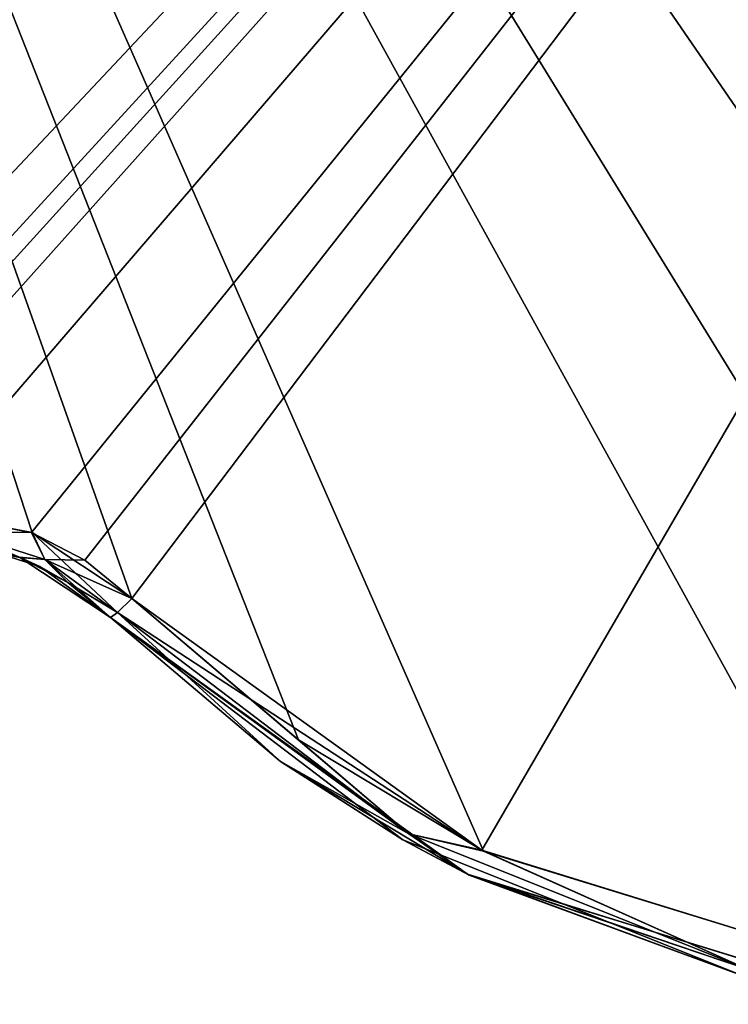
# Model space of a CAD drawing. Header units: millimetres. Extents: x -125 to 125, y -46 to 12.
# Tile 158 of 256: x 9.06 to 11.66, y -45.85 to -42.25. Entities that reach past the tile are written whole.
import ezdxf

# ---------------------------------------------------------------- set-up
doc = ezdxf.new("R2010")
doc.units = ezdxf.units.MM
doc.header["$LTSCALE"] = 26.699852
for name, color, linetype in [('133', 7, 'CONTINUOUS'), ('166', 7, 'CONTINUOUS'), ('182', 7, 'CONTINUOUS'), ('183', 7, 'CONTINUOUS'), ('199', 7, 'CONTINUOUS'), ('200', 7, 'CONTINUOUS'), ('253', 7, 'CONTINUOUS'), ('254', 7, 'CONTINUOUS')]:
    doc.layers.add(name, color=color, linetype=linetype)

msp = doc.modelspace()

# ---------------------------------------------------------------- linework, layer by layer
at = {"layer": '133', "linetype": 'CONTINUOUS'}
for points in [[(10.4668, -45.2497, -51.8744), (9.3958, -44.4354, -43.6753), (9.3958, -44.4354, -51.8744), (10.4668, -45.2497, -51.8744)], [(10.4668, -45.2497, -63.8319), (9.3958, -44.4354, -63.8319), (10.4668, -45.2497, -75.7894), (10.4668, -45.2497, -63.8319)], [(10.4668, -45.2497, -99.7045), (9.3958, -44.4354, -91.5054), (9.3958, -44.4354, -99.7045), (10.4668, -45.2497, -99.7045)], [(9.3958, -44.4354, -87.747), (9.3958, -44.4354, -91.5054), (10.4668, -45.2497, -99.7045), (9.3958, -44.4354, -87.747)], [(10.4668, -45.2497, -39.9169), (9.3958, -44.4354, -39.9169), (10.4668, -45.2497, -51.8744), (10.4668, -45.2497, -39.9169)], [(10.4668, -45.2497, -87.747), (9.3958, -44.4354, -87.747), (10.4668, -45.2497, -99.7045), (10.4668, -45.2497, -87.747)], [(9.3958, -44.4354, -39.9169), (9.3958, -44.4354, -43.6753), (10.4668, -45.2497, -51.8744), (9.3958, -44.4354, -39.9169)], [(9.3958, -44.4354, -63.8319), (9.3958, -44.4354, -67.5903), (10.4668, -45.2497, -75.7894), (9.3958, -44.4354, -63.8319)], [(9.3958, -44.4354, -51.8744), (9.3958, -44.4354, -55.6328), (10.4668, -45.2497, -63.8319), (9.3958, -44.4354, -51.8744)], [(9.3958, -44.4354, -75.7894), (9.3958, -44.4354, -79.5479), (10.4668, -45.2497, -87.747), (9.3958, -44.4354, -75.7894)], [(10.4668, -45.2497, -51.8744), (9.3958, -44.4354, -51.8744), (10.4668, -45.2497, -63.8319), (10.4668, -45.2497, -51.8744)], [(10.4668, -45.2497, -75.7894), (9.3958, -44.4354, -75.7894), (10.4668, -45.2497, -87.747), (10.4668, -45.2497, -75.7894)], [(10.4668, -45.2497, -75.7894), (9.3958, -44.4354, -67.5903), (9.3958, -44.4354, -75.7894), (10.4668, -45.2497, -75.7894)], [(10.4668, -45.2497, -87.747), (9.3958, -44.4354, -79.5479), (9.3958, -44.4354, -87.747), (10.4668, -45.2497, -87.747)], [(10.4668, -45.2497, -63.8319), (9.3958, -44.4354, -55.6328), (9.3958, -44.4354, -63.8319), (10.4668, -45.2497, -63.8319)], [(10.4668, -45.2497, 91.6158), (9.3958, -44.4354, 91.6158), (10.4668, -45.2497, 79.6583), (10.4668, -45.2497, 91.6158)], [(9.3958, -44.4354, 91.6158), (9.3958, -44.4354, 87.8574), (10.4668, -45.2497, 79.6583), (9.3958, -44.4354, 91.6158)], [(10.4668, -45.2497, 79.6583), (9.3958, -44.4354, 87.8574), (9.3958, -44.4354, 79.6583), (10.4668, -45.2497, 79.6583)], [(10.4668, -45.2497, 103.5733), (9.3958, -44.4354, 103.5733), (10.4668, -45.2497, 91.6158), (10.4668, -45.2497, 103.5733)], [(9.3958, -44.4354, 103.5733), (9.3958, -44.4354, 99.8149), (10.4668, -45.2497, 91.6158), (9.3958, -44.4354, 103.5733)], [(10.4668, -45.2497, 91.6158), (9.3958, -44.4354, 99.8149), (9.3958, -44.4354, 91.6158), (10.4668, -45.2497, 91.6158)], [(10.4668, -45.2497, 67.7008), (9.3958, -44.4354, 67.7008), (10.4668, -45.2497, 55.7432), (10.4668, -45.2497, 67.7008)], [(9.3958, -44.4354, 67.7008), (9.3958, -44.4354, 63.9423), (10.4668, -45.2497, 55.7432), (9.3958, -44.4354, 67.7008)], [(10.4668, -45.2497, 55.7432), (9.3958, -44.4354, 63.9423), (9.3958, -44.4354, 55.7432), (10.4668, -45.2497, 55.7432)], [(10.4668, -45.2497, 79.6583), (9.3958, -44.4354, 79.6583), (10.4668, -45.2497, 67.7008), (10.4668, -45.2497, 79.6583)], [(9.3958, -44.4354, 79.6583), (9.3958, -44.4354, 75.8999), (10.4668, -45.2497, 67.7008), (9.3958, -44.4354, 79.6583)], [(10.4668, -45.2497, 67.7008), (9.3958, -44.4354, 75.8999), (9.3958, -44.4354, 67.7008), (10.4668, -45.2497, 67.7008)], [(10.0182, -44.9632, 123.5503), (9.3958, -44.4354, 123.6076), (10.4668, -45.2497, 115.5308), (10.0182, -44.9632, 123.5503)], [(10.4668, -45.2497, 115.5308), (9.3958, -44.4354, 123.6076), (9.3958, -44.4354, 115.5308), (10.4668, -45.2497, 115.5308)], [(10.4668, -45.2497, -111.662), (9.3958, -44.4354, -99.7045), (9.3958, -44.4354, -103.4629), (10.4668, -45.2497, -111.662)], [(10.4668, -45.2497, -111.662), (10.4668, -45.2497, -99.7045), (9.3958, -44.4354, -99.7045), (10.4668, -45.2497, -111.662)], [(10.4668, -45.2497, 115.5308), (9.3958, -44.4354, 115.5308), (10.4668, -45.2497, 103.5733), (10.4668, -45.2497, 115.5308)], [(9.3958, -44.4354, 115.5308), (9.3958, -44.4354, 111.7724), (10.4668, -45.2497, 103.5733), (9.3958, -44.4354, 115.5308)], [(10.4668, -45.2497, 103.5733), (9.3958, -44.4354, 111.7724), (9.3958, -44.4354, 103.5733), (10.4668, -45.2497, 103.5733)], [(9.3958, -44.4354, -111.662), (10.4668, -45.2497, -111.662), (9.3958, -44.4354, -103.4629), (9.3958, -44.4354, -111.662)], [(10.4668, -45.2497, -111.662), (9.3958, -44.4354, -111.662), (10.7033, -45.3754, -123.4866), (10.4668, -45.2497, -111.662)], [(9.3958, -44.4354, -111.662), (9.3958, -44.4354, -115.4204), (10.7033, -45.3754, -123.4866), (9.3958, -44.4354, -111.662)], [(9.3958, -44.4354, -115.4204), (9.3958, -44.4354, -123.6076), (10.7033, -45.3754, -123.4866), (9.3958, -44.4354, -115.4204)], [(9.3958, -44.4354, 7.9132), (9.3958, -44.4354, 4.1548), (10.4668, -45.2497, -4.0443), (9.3958, -44.4354, 7.9132)], [(10.4668, -45.2497, -4.0443), (9.3958, -44.4354, 4.1548), (9.3958, -44.4354, -4.0443), (10.4668, -45.2497, -4.0443)], [(10.4668, -45.2497, -4.0443), (9.3958, -44.4354, -4.0443), (10.4668, -45.2497, -16.0019), (10.4668, -45.2497, -4.0443)], [(9.3958, -44.4354, -4.0443), (9.3958, -44.4354, -7.8028), (10.4668, -45.2497, -16.0019), (9.3958, -44.4354, -4.0443)], [(10.4668, -45.2497, -16.0019), (9.3958, -44.4354, -7.8028), (9.3958, -44.4354, -16.0019), (10.4668, -45.2497, -16.0019)], [(10.4668, -45.2497, 19.8707), (9.3958, -44.4354, 19.8707), (10.4668, -45.2497, 7.9132), (10.4668, -45.2497, 19.8707)], [(9.3958, -44.4354, 19.8707), (9.3958, -44.4354, 16.1123), (10.4668, -45.2497, 7.9132), (9.3958, -44.4354, 19.8707)], [(10.4668, -45.2497, 7.9132), (9.3958, -44.4354, 16.1123), (9.3958, -44.4354, 7.9132), (10.4668, -45.2497, 7.9132)], [(10.4668, -45.2497, 7.9132), (9.3958, -44.4354, 7.9132), (10.4668, -45.2497, -4.0443), (10.4668, -45.2497, 7.9132)], [(10.4668, -45.2497, -27.9594), (9.3958, -44.4354, -27.9594), (10.4668, -45.2497, -39.9169), (10.4668, -45.2497, -27.9594)], [(9.3958, -44.4354, -27.9594), (9.3958, -44.4354, -31.7178), (10.4668, -45.2497, -39.9169), (9.3958, -44.4354, -27.9594)], [(10.4668, -45.2497, -39.9169), (9.3958, -44.4354, -31.7178), (9.3958, -44.4354, -39.9169), (10.4668, -45.2497, -39.9169)], [(10.4668, -45.2497, -16.0019), (9.3958, -44.4354, -16.0019), (10.4668, -45.2497, -27.9594), (10.4668, -45.2497, -16.0019)], [(9.3958, -44.4354, -16.0019), (9.3958, -44.4354, -19.7603), (10.4668, -45.2497, -27.9594), (9.3958, -44.4354, -16.0019)], [(10.4668, -45.2497, -27.9594), (9.3958, -44.4354, -19.7603), (9.3958, -44.4354, -27.9594), (10.4668, -45.2497, -27.9594)], [(10.4668, -45.2497, 43.7857), (9.3958, -44.4354, 43.7857), (10.4668, -45.2497, 31.8282), (10.4668, -45.2497, 43.7857)], [(9.3958, -44.4354, 43.7857), (9.3958, -44.4354, 40.0273), (10.4668, -45.2497, 31.8282), (9.3958, -44.4354, 43.7857)], [(10.4668, -45.2497, 31.8282), (9.3958, -44.4354, 40.0273), (9.3958, -44.4354, 31.8282), (10.4668, -45.2497, 31.8282)], [(10.4668, -45.2497, 55.7432), (9.3958, -44.4354, 55.7432), (10.4668, -45.2497, 43.7857), (10.4668, -45.2497, 55.7432)], [(9.3958, -44.4354, 55.7432), (9.3958, -44.4354, 51.9848), (10.4668, -45.2497, 43.7857), (9.3958, -44.4354, 55.7432)], [(10.4668, -45.2497, 43.7857), (9.3958, -44.4354, 51.9848), (9.3958, -44.4354, 43.7857), (10.4668, -45.2497, 43.7857)], [(9.3958, -44.4354, 31.8282), (9.3958, -44.4354, 28.0698), (10.4668, -45.2497, 19.8707), (9.3958, -44.4354, 31.8282)], [(10.4668, -45.2497, 19.8707), (9.3958, -44.4354, 28.0698), (9.3958, -44.4354, 19.8707), (10.4668, -45.2497, 19.8707)], [(10.4668, -45.2497, 31.8282), (9.3958, -44.4354, 31.8282), (10.4668, -45.2497, 19.8707), (10.4668, -45.2497, 31.8282)], [(10.7097, -45.3786, 123.486), (10.0182, -44.9632, 123.5503), (10.4668, -45.2497, 115.5308), (10.7097, -45.3786, 123.486)], [(11.7162, -45.749, -63.8319), (10.4668, -45.2497, -63.8319), (11.7162, -45.749, -75.7894), (11.7162, -45.749, -63.8319)], [(11.7162, -45.749, -75.7894), (10.4668, -45.2497, -63.8319), (10.4668, -45.2497, -75.7894), (11.7162, -45.749, -75.7894)], [(11.7162, -45.749, -99.7045), (10.4668, -45.2497, -87.747), (10.4668, -45.2497, -99.7045), (11.7162, -45.749, -99.7045)], [(11.7162, -45.749, -51.8744), (10.4668, -45.2497, -39.9169), (10.4668, -45.2497, -51.8744), (11.7162, -45.749, -51.8744)], [(11.7162, -45.749, -87.747), (10.4668, -45.2497, -87.747), (11.7162, -45.749, -99.7045), (11.7162, -45.749, -87.747)], [(11.7162, -45.749, -63.8319), (10.4668, -45.2497, -51.8744), (10.4668, -45.2497, -63.8319), (11.7162, -45.749, -63.8319)], [(11.7162, -45.749, -87.747), (10.4668, -45.2497, -75.7894), (10.4668, -45.2497, -87.747), (11.7162, -45.749, -87.747)], [(11.7162, -45.749, -75.7894), (10.4668, -45.2497, -75.7894), (11.7162, -45.749, -87.747), (11.7162, -45.749, -75.7894)], [(11.7162, -45.749, -51.8744), (10.4668, -45.2497, -51.8744), (11.7162, -45.749, -63.8319), (11.7162, -45.749, -51.8744)], [(11.7162, -45.749, 91.6158), (10.4668, -45.2497, 91.6158), (11.7162, -45.749, 79.6583), (11.7162, -45.749, 91.6158)], [(11.7162, -45.749, 79.6583), (10.4668, -45.2497, 91.6158), (10.4668, -45.2497, 79.6583), (11.7162, -45.749, 79.6583)], [(11.7162, -45.749, 103.5733), (10.4668, -45.2497, 103.5733), (11.7162, -45.749, 91.6158), (11.7162, -45.749, 103.5733)], [(11.7162, -45.749, 91.6158), (10.4668, -45.2497, 103.5733), (10.4668, -45.2497, 91.6158), (11.7162, -45.749, 91.6158)], [(11.7162, -45.749, 67.7008), (10.4668, -45.2497, 67.7008), (11.7162, -45.749, 55.7432), (11.7162, -45.749, 67.7008)], [(11.7162, -45.749, 55.7432), (10.4668, -45.2497, 67.7008), (10.4668, -45.2497, 55.7432), (11.7162, -45.749, 55.7432)], [(11.7162, -45.749, 79.6583), (10.4668, -45.2497, 79.6583), (11.7162, -45.749, 67.7008), (11.7162, -45.749, 79.6583)], [(11.7162, -45.749, 67.7008), (10.4668, -45.2497, 79.6583), (10.4668, -45.2497, 67.7008), (11.7162, -45.749, 67.7008)], [(11.7162, -45.749, -111.662), (11.7162, -45.749, -99.7045), (10.4668, -45.2497, -99.7045), (11.7162, -45.749, -111.662)], [(10.4668, -45.2497, -111.662), (11.7162, -45.749, -111.662), (10.4668, -45.2497, -99.7045), (10.4668, -45.2497, -111.662)], [(11.7162, -45.749, 115.5308), (10.7097, -45.3786, 123.486), (10.4668, -45.2497, 115.5308), (11.7162, -45.749, 115.5308)], [(11.7162, -45.749, -111.662), (10.4668, -45.2497, -111.662), (10.7033, -45.3754, -123.4866), (11.7162, -45.749, -111.662)], [(11.7162, -45.749, 115.5308), (10.4668, -45.2497, 115.5308), (11.7162, -45.749, 103.5733), (11.7162, -45.749, 115.5308)], [(11.7162, -45.749, 103.5733), (10.4668, -45.2497, 115.5308), (10.4668, -45.2497, 103.5733), (11.7162, -45.749, 103.5733)], [(11.7162, -45.749, -4.0443), (10.4668, -45.2497, -4.0443), (11.7162, -45.749, -16.0019), (11.7162, -45.749, -4.0443)], [(11.7162, -45.749, -16.0019), (10.4668, -45.2497, -4.0443), (10.4668, -45.2497, -16.0019), (11.7162, -45.749, -16.0019)], [(11.7162, -45.749, -4.0443), (10.4668, -45.2497, 7.9132), (10.4668, -45.2497, -4.0443), (11.7162, -45.749, -4.0443)], [(11.7162, -45.749, 19.8707), (10.4668, -45.2497, 19.8707), (11.7162, -45.749, 7.9132), (11.7162, -45.749, 19.8707)], [(11.7162, -45.749, 7.9132), (10.4668, -45.2497, 19.8707), (10.4668, -45.2497, 7.9132), (11.7162, -45.749, 7.9132)], [(11.7162, -45.749, 7.9132), (10.4668, -45.2497, 7.9132), (11.7162, -45.749, -4.0443), (11.7162, -45.749, 7.9132)], [(11.7162, -45.749, -27.9594), (10.4668, -45.2497, -27.9594), (11.7162, -45.749, -39.9169), (11.7162, -45.749, -27.9594)], [(11.7162, -45.749, -39.9169), (10.4668, -45.2497, -27.9594), (10.4668, -45.2497, -39.9169), (11.7162, -45.749, -39.9169)], [(11.7162, -45.749, -39.9169), (10.4668, -45.2497, -39.9169), (11.7162, -45.749, -51.8744), (11.7162, -45.749, -39.9169)], [(11.7162, -45.749, -16.0019), (10.4668, -45.2497, -16.0019), (11.7162, -45.749, -27.9594), (11.7162, -45.749, -16.0019)], [(11.7162, -45.749, -27.9594), (10.4668, -45.2497, -16.0019), (10.4668, -45.2497, -27.9594), (11.7162, -45.749, -27.9594)], [(11.7162, -45.749, 43.7857), (10.4668, -45.2497, 43.7857), (11.7162, -45.749, 31.8282), (11.7162, -45.749, 43.7857)], [(11.7162, -45.749, 31.8282), (10.4668, -45.2497, 43.7857), (10.4668, -45.2497, 31.8282), (11.7162, -45.749, 31.8282)], [(11.7162, -45.749, 31.8282), (10.4668, -45.2497, 31.8282), (11.7162, -45.749, 19.8707), (11.7162, -45.749, 31.8282)], [(11.7162, -45.749, 55.7432), (10.4668, -45.2497, 55.7432), (11.7162, -45.749, 43.7857), (11.7162, -45.749, 55.7432)], [(11.7162, -45.749, 43.7857), (10.4668, -45.2497, 55.7432), (10.4668, -45.2497, 43.7857), (11.7162, -45.749, 43.7857)], [(11.7162, -45.749, 19.8707), (10.4668, -45.2497, 31.8282), (10.4668, -45.2497, 19.8707), (11.7162, -45.749, 19.8707)], [(12.242, -45.851, -123.3379), (11.7162, -45.749, -111.662), (10.7033, -45.3754, -123.4866), (12.242, -45.851, -123.3379)], [(12.2485, -45.8519, 123.3372), (10.7097, -45.3786, 123.486), (11.7162, -45.749, 115.5308), (12.2485, -45.8519, 123.3372)]]:
    msp.add_3dface(points, dxfattribs=at)
at = {"layer": '166', "linetype": 'CONTINUOUS'}
for points in [[(9.0637, -44.2157, 123.6392), (8.6726, -44.1429, 123.6715), (8.8322, -44.1531, 111.7724), (9.0637, -44.2157, 123.6392)], [(9.1368, -44.2487, -55.6328), (8.8322, -44.1531, -55.6328), (9.1368, -44.2487, -67.5903), (9.1368, -44.2487, -55.6328)], [(9.1368, -44.2487, -55.6328), (8.8322, -44.1531, -43.6753), (8.8322, -44.1531, -55.6328), (9.1368, -44.2487, -55.6328)], [(9.1368, -44.2487, -79.5479), (8.8322, -44.1531, -67.5903), (8.8322, -44.1531, -79.5479), (9.1368, -44.2487, -79.5479)], [(9.1368, -44.2487, -115.4204), (9.1368, -44.2487, -103.4629), (8.8322, -44.1531, -103.4629), (9.1368, -44.2487, -115.4204)], [(9.1368, -44.2487, -67.5903), (8.8322, -44.1531, -67.5903), (9.1368, -44.2487, -79.5479), (9.1368, -44.2487, -67.5903)], [(9.1368, -44.2487, -67.5903), (8.8322, -44.1531, -55.6328), (8.8322, -44.1531, -67.5903), (9.1368, -44.2487, -67.5903)], [(9.1368, -44.2487, -31.7178), (8.8322, -44.1531, -19.7603), (8.8322, -44.1531, -31.7178), (9.1368, -44.2487, -31.7178)], [(9.1368, -44.2487, -19.7603), (8.8322, -44.1531, -19.7603), (9.1368, -44.2487, -31.7178), (9.1368, -44.2487, -19.7603)], [(9.1368, -44.2487, -43.6753), (8.8322, -44.1531, -43.6753), (9.1368, -44.2487, -55.6328), (9.1368, -44.2487, -43.6753)], [(9.1368, -44.2487, -43.6753), (8.8322, -44.1531, -31.7178), (8.8322, -44.1531, -43.6753), (9.1368, -44.2487, -43.6753)], [(9.1368, -44.2487, -31.7178), (8.8322, -44.1531, -31.7178), (9.1368, -44.2487, -43.6753), (9.1368, -44.2487, -31.7178)], [(9.1368, -44.2487, -115.4204), (8.8322, -44.1531, -115.4204), (9.0623, -44.2151, -123.6393), (9.1368, -44.2487, -115.4204)], [(8.8322, -44.1531, -115.4204), (9.1368, -44.2487, -115.4204), (8.8322, -44.1531, -103.4629), (8.8322, -44.1531, -115.4204)], [(9.1368, -44.2487, -103.4629), (8.8322, -44.1531, -91.5054), (8.8322, -44.1531, -103.4629), (9.1368, -44.2487, -103.4629)], [(9.1368, -44.2487, -91.5054), (8.8322, -44.1531, -91.5054), (9.1368, -44.2487, -103.4629), (9.1368, -44.2487, -91.5054)], [(9.1368, -44.2487, -79.5479), (8.8322, -44.1531, -79.5479), (9.1368, -44.2487, -91.5054), (9.1368, -44.2487, -79.5479)], [(9.1368, -44.2487, -91.5054), (8.8322, -44.1531, -79.5479), (8.8322, -44.1531, -91.5054), (9.1368, -44.2487, -91.5054)], [(9.1368, -44.2487, 75.8999), (8.8322, -44.1531, 75.8999), (9.1368, -44.2487, 63.9423), (9.1368, -44.2487, 75.8999)], [(9.1368, -44.2487, 75.8999), (8.8322, -44.1531, 87.8574), (8.8322, -44.1531, 75.8999), (9.1368, -44.2487, 75.8999)], [(9.1368, -44.2487, 87.8574), (8.8322, -44.1531, 87.8574), (9.1368, -44.2487, 75.8999), (9.1368, -44.2487, 87.8574)], [(9.1368, -44.2487, 51.9848), (8.8322, -44.1531, 63.9423), (8.8322, -44.1531, 51.9848), (9.1368, -44.2487, 51.9848)], [(9.1368, -44.2487, 63.9423), (8.8322, -44.1531, 63.9423), (9.1368, -44.2487, 51.9848), (9.1368, -44.2487, 63.9423)], [(9.1368, -44.2487, 63.9423), (8.8322, -44.1531, 75.8999), (8.8322, -44.1531, 63.9423), (9.1368, -44.2487, 63.9423)], [(9.1368, -44.2487, 99.8149), (8.8322, -44.1531, 111.7724), (8.8322, -44.1531, 99.8149), (9.1368, -44.2487, 99.8149)], [(9.1368, -44.2487, 111.7724), (8.8322, -44.1531, 111.7724), (9.1368, -44.2487, 99.8149), (9.1368, -44.2487, 111.7724)], [(9.1368, -44.2487, 111.7724), (9.0637, -44.2157, 123.6392), (8.8322, -44.1531, 111.7724), (9.1368, -44.2487, 111.7724)], [(9.1368, -44.2487, 87.8574), (8.8322, -44.1531, 99.8149), (8.8322, -44.1531, 87.8574), (9.1368, -44.2487, 87.8574)], [(9.1368, -44.2487, 99.8149), (8.8322, -44.1531, 99.8149), (9.1368, -44.2487, 87.8574), (9.1368, -44.2487, 99.8149)], [(9.1368, -44.2487, 51.9848), (8.8322, -44.1531, 51.9848), (9.1368, -44.2487, 40.0273), (9.1368, -44.2487, 51.9848)], [(9.1368, -44.2487, 4.1548), (8.8322, -44.1531, 4.1548), (9.1368, -44.2487, -7.8028), (9.1368, -44.2487, 4.1548)], [(9.1368, -44.2487, 4.1548), (8.8322, -44.1531, 16.1123), (8.8322, -44.1531, 4.1548), (9.1368, -44.2487, 4.1548)], [(9.1368, -44.2487, -19.7603), (8.8322, -44.1531, -7.8028), (8.8322, -44.1531, -19.7603), (9.1368, -44.2487, -19.7603)], [(9.1368, -44.2487, -7.8028), (8.8322, -44.1531, -7.8028), (9.1368, -44.2487, -19.7603), (9.1368, -44.2487, -7.8028)], [(9.1368, -44.2487, -7.8028), (8.8322, -44.1531, 4.1548), (8.8322, -44.1531, -7.8028), (9.1368, -44.2487, -7.8028)], [(9.1368, -44.2487, 28.0698), (8.8322, -44.1531, 40.0273), (8.8322, -44.1531, 28.0698), (9.1368, -44.2487, 28.0698)], [(9.1368, -44.2487, 40.0273), (8.8322, -44.1531, 40.0273), (9.1368, -44.2487, 28.0698), (9.1368, -44.2487, 40.0273)], [(9.1368, -44.2487, 40.0273), (8.8322, -44.1531, 51.9848), (8.8322, -44.1531, 40.0273), (9.1368, -44.2487, 40.0273)], [(9.1368, -44.2487, 16.1123), (8.8322, -44.1531, 16.1123), (9.1368, -44.2487, 4.1548), (9.1368, -44.2487, 16.1123)], [(9.1368, -44.2487, 16.1123), (8.8322, -44.1531, 28.0698), (8.8322, -44.1531, 16.1123), (9.1368, -44.2487, 16.1123)], [(9.1368, -44.2487, 28.0698), (8.8322, -44.1531, 28.0698), (9.1368, -44.2487, 16.1123), (9.1368, -44.2487, 28.0698)], [(9.2394, -44.3079, -123.6231), (9.1368, -44.2487, -115.4204), (9.0623, -44.2151, -123.6393), (9.2394, -44.3079, -123.6231)], [(9.3958, -44.4354, 111.7724), (9.0637, -44.2157, 123.6392), (9.1368, -44.2487, 111.7724), (9.3958, -44.4354, 111.7724)], [(9.3958, -44.4354, 111.7724), (9.3958, -44.4354, 115.5308), (9.0637, -44.2157, 123.6392), (9.3958, -44.4354, 111.7724)], [(9.3958, -44.4354, 115.5308), (9.3958, -44.4354, 123.6076), (9.0637, -44.2157, 123.6392), (9.3958, -44.4354, 115.5308)], [(9.3958, -44.4354, -39.9169), (9.3958, -44.4354, -31.7178), (9.1368, -44.2487, -31.7178), (9.3958, -44.4354, -39.9169)], [(9.3958, -44.4354, -31.7178), (9.3958, -44.4354, -27.9594), (9.1368, -44.2487, -19.7603), (9.3958, -44.4354, -31.7178)], [(9.3958, -44.4354, -31.7178), (9.1368, -44.2487, -19.7603), (9.1368, -44.2487, -31.7178), (9.3958, -44.4354, -31.7178)], [(9.3958, -44.4354, -19.7603), (9.1368, -44.2487, -7.8028), (9.1368, -44.2487, -19.7603), (9.3958, -44.4354, -19.7603)], [(9.3958, -44.4354, -27.9594), (9.3958, -44.4354, -19.7603), (9.1368, -44.2487, -19.7603), (9.3958, -44.4354, -27.9594)], [(9.3958, -44.4354, 40.0273), (9.1368, -44.2487, 51.9848), (9.1368, -44.2487, 40.0273), (9.3958, -44.4354, 40.0273)], [(9.3958, -44.4354, -55.6328), (9.1368, -44.2487, -43.6753), (9.1368, -44.2487, -55.6328), (9.3958, -44.4354, -55.6328)], [(9.3958, -44.4354, -63.8319), (9.3958, -44.4354, -55.6328), (9.1368, -44.2487, -55.6328), (9.3958, -44.4354, -63.8319)], [(9.3958, -44.4354, -55.6328), (9.3958, -44.4354, -51.8744), (9.1368, -44.2487, -43.6753), (9.3958, -44.4354, -55.6328)], [(9.3958, -44.4354, -75.7894), (9.3958, -44.4354, -67.5903), (9.1368, -44.2487, -67.5903), (9.3958, -44.4354, -75.7894)], [(9.3958, -44.4354, -67.5903), (9.3958, -44.4354, -63.8319), (9.1368, -44.2487, -55.6328), (9.3958, -44.4354, -67.5903)], [(9.3958, -44.4354, -67.5903), (9.1368, -44.2487, -55.6328), (9.1368, -44.2487, -67.5903), (9.3958, -44.4354, -67.5903)], [(9.3958, -44.4354, -43.6753), (9.1368, -44.2487, -31.7178), (9.1368, -44.2487, -43.6753), (9.3958, -44.4354, -43.6753)], [(9.3958, -44.4354, -51.8744), (9.3958, -44.4354, -43.6753), (9.1368, -44.2487, -43.6753), (9.3958, -44.4354, -51.8744)], [(9.3958, -44.4354, -43.6753), (9.3958, -44.4354, -39.9169), (9.1368, -44.2487, -31.7178), (9.3958, -44.4354, -43.6753)], [(9.3958, -44.4354, 19.8707), (9.3958, -44.4354, 28.0698), (9.1368, -44.2487, 28.0698), (9.3958, -44.4354, 19.8707)], [(9.3958, -44.4354, 4.1548), (9.1368, -44.2487, 16.1123), (9.1368, -44.2487, 4.1548), (9.3958, -44.4354, 4.1548)], [(9.3958, -44.4354, -4.0443), (9.3958, -44.4354, 4.1548), (9.1368, -44.2487, 4.1548), (9.3958, -44.4354, -4.0443)], [(9.3958, -44.4354, 16.1123), (9.1368, -44.2487, 28.0698), (9.1368, -44.2487, 16.1123), (9.3958, -44.4354, 16.1123)], [(9.3958, -44.4354, 7.9132), (9.3958, -44.4354, 16.1123), (9.1368, -44.2487, 16.1123), (9.3958, -44.4354, 7.9132)], [(9.3958, -44.4354, 16.1123), (9.3958, -44.4354, 19.8707), (9.1368, -44.2487, 28.0698), (9.3958, -44.4354, 16.1123)], [(9.3958, -44.4354, 4.1548), (9.3958, -44.4354, 7.9132), (9.1368, -44.2487, 16.1123), (9.3958, -44.4354, 4.1548)], [(9.3958, -44.4354, 28.0698), (9.1368, -44.2487, 40.0273), (9.1368, -44.2487, 28.0698), (9.3958, -44.4354, 28.0698)], [(9.3958, -44.4354, -7.8028), (9.1368, -44.2487, 4.1548), (9.1368, -44.2487, -7.8028), (9.3958, -44.4354, -7.8028)], [(9.3958, -44.4354, -16.0019), (9.3958, -44.4354, -7.8028), (9.1368, -44.2487, -7.8028), (9.3958, -44.4354, -16.0019)], [(9.3958, -44.4354, -7.8028), (9.3958, -44.4354, -4.0443), (9.1368, -44.2487, 4.1548), (9.3958, -44.4354, -7.8028)], [(9.3958, -44.4354, -19.7603), (9.3958, -44.4354, -16.0019), (9.1368, -44.2487, -7.8028), (9.3958, -44.4354, -19.7603)], [(9.3958, -44.4354, 28.0698), (9.3958, -44.4354, 31.8282), (9.1368, -44.2487, 40.0273), (9.3958, -44.4354, 28.0698)], [(9.3958, -44.4354, 87.8574), (9.3958, -44.4354, 91.6158), (9.1368, -44.2487, 99.8149), (9.3958, -44.4354, 87.8574)], [(9.3958, -44.4354, 99.8149), (9.1368, -44.2487, 111.7724), (9.1368, -44.2487, 99.8149), (9.3958, -44.4354, 99.8149)], [(9.3958, -44.4354, 91.6158), (9.3958, -44.4354, 99.8149), (9.1368, -44.2487, 99.8149), (9.3958, -44.4354, 91.6158)], [(9.3958, -44.4354, 99.8149), (9.3958, -44.4354, 103.5733), (9.1368, -44.2487, 111.7724), (9.3958, -44.4354, 99.8149)], [(9.3958, -44.4354, 79.6583), (9.3958, -44.4354, 87.8574), (9.1368, -44.2487, 87.8574), (9.3958, -44.4354, 79.6583)], [(9.3958, -44.4354, 67.7008), (9.3958, -44.4354, 75.8999), (9.1368, -44.2487, 75.8999), (9.3958, -44.4354, 67.7008)], [(9.3958, -44.4354, 75.8999), (9.3958, -44.4354, 79.6583), (9.1368, -44.2487, 87.8574), (9.3958, -44.4354, 75.8999)], [(9.3958, -44.4354, 87.8574), (9.1368, -44.2487, 99.8149), (9.1368, -44.2487, 87.8574), (9.3958, -44.4354, 87.8574)], [(9.3958, -44.4354, -111.662), (9.3958, -44.4354, -103.4629), (9.1368, -44.2487, -103.4629), (9.3958, -44.4354, -111.662)], [(9.1368, -44.2487, -115.4204), (9.3958, -44.4354, -115.4204), (9.1368, -44.2487, -103.4629), (9.1368, -44.2487, -115.4204)], [(9.3958, -44.4354, -123.6076), (9.3958, -44.4354, -115.4204), (9.1368, -44.2487, -115.4204), (9.3958, -44.4354, -123.6076)], [(9.3958, -44.4354, -123.6076), (9.1368, -44.2487, -115.4204), (9.2394, -44.3079, -123.6231), (9.3958, -44.4354, -123.6076)], [(9.3958, -44.4354, -115.4204), (9.3958, -44.4354, -111.662), (9.1368, -44.2487, -103.4629), (9.3958, -44.4354, -115.4204)], [(9.3958, -44.4354, 103.5733), (9.3958, -44.4354, 111.7724), (9.1368, -44.2487, 111.7724), (9.3958, -44.4354, 103.5733)], [(9.3958, -44.4354, -79.5479), (9.3958, -44.4354, -75.7894), (9.1368, -44.2487, -67.5903), (9.3958, -44.4354, -79.5479)], [(9.3958, -44.4354, 51.9848), (9.3958, -44.4354, 55.7432), (9.1368, -44.2487, 63.9423), (9.3958, -44.4354, 51.9848)], [(9.3958, -44.4354, 43.7857), (9.3958, -44.4354, 51.9848), (9.1368, -44.2487, 51.9848), (9.3958, -44.4354, 43.7857)], [(9.3958, -44.4354, 51.9848), (9.1368, -44.2487, 63.9423), (9.1368, -44.2487, 51.9848), (9.3958, -44.4354, 51.9848)], [(9.3958, -44.4354, -91.5054), (9.1368, -44.2487, -79.5479), (9.1368, -44.2487, -91.5054), (9.3958, -44.4354, -91.5054)], [(9.3958, -44.4354, -99.7045), (9.3958, -44.4354, -91.5054), (9.1368, -44.2487, -91.5054), (9.3958, -44.4354, -99.7045)], [(9.3958, -44.4354, -91.5054), (9.3958, -44.4354, -87.747), (9.1368, -44.2487, -79.5479), (9.3958, -44.4354, -91.5054)], [(9.3958, -44.4354, -79.5479), (9.1368, -44.2487, -67.5903), (9.1368, -44.2487, -79.5479), (9.3958, -44.4354, -79.5479)], [(9.3958, -44.4354, -87.747), (9.3958, -44.4354, -79.5479), (9.1368, -44.2487, -79.5479), (9.3958, -44.4354, -87.747)], [(9.3958, -44.4354, -103.4629), (9.1368, -44.2487, -91.5054), (9.1368, -44.2487, -103.4629), (9.3958, -44.4354, -103.4629)], [(9.3958, -44.4354, 63.9423), (9.1368, -44.2487, 75.8999), (9.1368, -44.2487, 63.9423), (9.3958, -44.4354, 63.9423)], [(9.3958, -44.4354, 55.7432), (9.3958, -44.4354, 63.9423), (9.1368, -44.2487, 63.9423), (9.3958, -44.4354, 55.7432)], [(9.3958, -44.4354, 63.9423), (9.3958, -44.4354, 67.7008), (9.1368, -44.2487, 75.8999), (9.3958, -44.4354, 63.9423)], [(9.3958, -44.4354, 40.0273), (9.3958, -44.4354, 43.7857), (9.1368, -44.2487, 51.9848), (9.3958, -44.4354, 40.0273)], [(9.3958, -44.4354, 31.8282), (9.3958, -44.4354, 40.0273), (9.1368, -44.2487, 40.0273), (9.3958, -44.4354, 31.8282)], [(9.3958, -44.4354, 75.8999), (9.1368, -44.2487, 87.8574), (9.1368, -44.2487, 75.8999), (9.3958, -44.4354, 75.8999)], [(9.3958, -44.4354, -103.4629), (9.3958, -44.4354, -99.7045), (9.1368, -44.2487, -91.5054), (9.3958, -44.4354, -103.4629)]]:
    msp.add_3dface(points, dxfattribs=at)
at = {"layer": '182', "color": 7, "linetype": 'CONTINUOUS'}
for points in [[(5.7921, -33.9986, -124.1154), (17.3227, -33.9986, -123.037), (6.6338, -45.3593, -123.8747), (5.7921, -33.9986, -124.1154)], [(6.6338, -45.3593, -123.8747), (17.3227, -33.9986, -123.037), (7.2992, -44.9297, -123.8448), (6.6338, -45.3593, -123.8747)], [(7.2992, -44.9297, -123.8448), (17.3227, -33.9986, -123.037), (7.8925, -44.3925, -123.8178), (7.2992, -44.9297, -123.8448)], [(7.8925, -44.3925, -123.8178), (17.3227, -33.9986, -123.037), (8.249, -44.1393, -123.7989), (7.8925, -44.3925, -123.8178)], [(8.249, -44.1393, -123.7989), (17.3227, -33.9986, -123.037), (8.6763, -44.0447, -123.7714), (8.249, -44.1393, -123.7989)], [(8.6763, -44.0447, -123.7714), (17.3227, -33.9986, -123.037), (9.1069, -44.1241, -123.7391), (8.6763, -44.0447, -123.7714)], [(9.1069, -44.1241, -123.7391), (17.3227, -33.9986, -123.037), (9.3019, -44.2262, -123.7228), (9.1069, -44.1241, -123.7391)], [(9.3019, -44.2262, -123.7228), (17.3227, -33.9986, -123.037), (9.4741, -44.3664, -123.7072), (9.3019, -44.2262, -123.7228)], [(9.4741, -44.3664, -123.7072), (17.3227, -33.9986, -123.037), (10.7565, -45.2876, -123.5862), (9.4741, -44.3664, -123.7072)], [(10.7565, -45.2876, -123.5862), (17.3227, -33.9986, -123.037), (12.2656, -45.7537, -123.4374), (10.7565, -45.2876, -123.5862)]]:
    msp.add_3dface(points, dxfattribs=at)
at = {"layer": '183', "color": 7, "linetype": 'CONTINUOUS'}
for points in [[(17.3194, -33.9986, 123.0375), (5.7888, -33.9986, 124.1156), (16.9269, -43.9317, 122.9171), (17.3194, -33.9986, 123.0375)], [(16.9269, -43.9317, 122.9171), (5.7888, -33.9986, 124.1156), (16.5738, -44.1911, 122.9606), (16.9269, -43.9317, 122.9171)], [(16.5738, -44.1911, 122.9606), (5.7888, -33.9986, 124.1156), (15.3383, -45.1746, 123.1035), (16.5738, -44.1911, 122.9606)], [(15.3383, -45.1746, 123.1035), (5.7888, -33.9986, 124.1156), (14.6174, -45.5049, 123.1854), (15.3383, -45.1746, 123.1035)], [(9.1085, -44.1247, 123.7389), (5.7888, -33.9986, 124.1156), (8.678, -44.0447, 123.7713), (9.1085, -44.1247, 123.7389)], [(9.4741, -44.3664, 123.7072), (5.7888, -33.9986, 124.1156), (9.1085, -44.1247, 123.7389), (9.4741, -44.3664, 123.7072)], [(10.0845, -44.8837, 123.6499), (5.7888, -33.9986, 124.1156), (9.4741, -44.3664, 123.7072), (10.0845, -44.8837, 123.6499)], [(10.7628, -45.2907, 123.5856), (5.7888, -33.9986, 124.1156), (10.0845, -44.8837, 123.6499), (10.7628, -45.2907, 123.5856)], [(12.272, -45.7546, 123.4367), (5.7888, -33.9986, 124.1156), (10.7628, -45.2907, 123.5856), (12.272, -45.7546, 123.4367)], [(13.0636, -45.7987, 123.3547), (5.7888, -33.9986, 124.1156), (12.272, -45.7546, 123.4367), (13.0636, -45.7987, 123.3547)], [(13.8524, -45.7148, 123.2701), (5.7888, -33.9986, 124.1156), (13.0636, -45.7987, 123.3547), (13.8524, -45.7148, 123.2701)], [(14.6174, -45.5049, 123.1854), (5.7888, -33.9986, 124.1156), (13.8524, -45.7148, 123.2701), (14.6174, -45.5049, 123.1854)]]:
    msp.add_3dface(points, dxfattribs=at)
at = {"layer": '199', "linetype": 'CONTINUOUS'}
for points in [[(9.1085, -44.1247, 123.7389), (8.678, -44.0447, 123.7713), (8.8423, -44.1235, 123.7308), (9.1085, -44.1247, 123.7389)], [(8.6726, -44.1429, 123.6715), (9.0637, -44.2157, 123.6392), (8.8423, -44.1235, 123.7308), (8.6726, -44.1429, 123.6715)], [(9.1085, -44.1247, 123.7389), (8.8423, -44.1235, 123.7308), (9.1555, -44.2237, 123.7046), (9.1085, -44.1247, 123.7389)], [(8.8423, -44.1235, 123.7308), (9.0637, -44.2157, 123.6392), (9.1555, -44.2237, 123.7046), (8.8423, -44.1235, 123.7308)], [(9.4741, -44.3664, 123.7072), (9.1085, -44.1247, 123.7389), (9.4209, -44.417, 123.6796), (9.4741, -44.3664, 123.7072)], [(9.1085, -44.1247, 123.7389), (9.1555, -44.2237, 123.7046), (9.4209, -44.417, 123.6796), (9.1085, -44.1247, 123.7389)], [(9.0637, -44.2157, 123.6392), (9.3958, -44.4354, 123.6076), (9.1555, -44.2237, 123.7046), (9.0637, -44.2157, 123.6392)], [(9.1555, -44.2237, 123.7046), (9.3958, -44.4354, 123.6076), (9.4209, -44.417, 123.6796), (9.1555, -44.2237, 123.7046)]]:
    msp.add_3dface(points, dxfattribs=at)
at = {"layer": '200', "linetype": 'CONTINUOUS'}
for points in [[(9.4741, -44.3664, 123.7072), (9.4209, -44.417, 123.6796), (10.4885, -45.2279, 123.5794), (9.4741, -44.3664, 123.7072)], [(10.0845, -44.8837, 123.6499), (9.4741, -44.3664, 123.7072), (10.4885, -45.2279, 123.5794), (10.0845, -44.8837, 123.6499)], [(9.3958, -44.4354, 123.6076), (10.0182, -44.9632, 123.5503), (9.4209, -44.417, 123.6796), (9.3958, -44.4354, 123.6076)], [(9.4209, -44.417, 123.6796), (10.0182, -44.9632, 123.5503), (10.4885, -45.2279, 123.5794), (9.4209, -44.417, 123.6796)], [(10.7628, -45.2907, 123.5856), (10.0845, -44.8837, 123.6499), (10.4885, -45.2279, 123.5794), (10.7628, -45.2907, 123.5856)], [(10.0182, -44.9632, 123.5503), (10.7097, -45.3786, 123.486), (10.4885, -45.2279, 123.5794), (10.0182, -44.9632, 123.5503)], [(10.7628, -45.2907, 123.5856), (10.4885, -45.2279, 123.5794), (11.7323, -45.7239, 123.4588), (10.7628, -45.2907, 123.5856)], [(10.4885, -45.2279, 123.5794), (10.7097, -45.3786, 123.486), (11.7323, -45.7239, 123.4588), (10.4885, -45.2279, 123.5794)], [(12.272, -45.7546, 123.4367), (10.7628, -45.2907, 123.5856), (11.7323, -45.7239, 123.4588), (12.272, -45.7546, 123.4367)], [(10.7097, -45.3786, 123.486), (12.2485, -45.8519, 123.3372), (11.7323, -45.7239, 123.4588), (10.7097, -45.3786, 123.486)]]:
    msp.add_3dface(points, dxfattribs=at)
at = {"layer": '253', "linetype": 'CONTINUOUS'}
for points in [[(9.4741, -44.3664, -123.7072), (10.7565, -45.2876, -123.5862), (9.4209, -44.417, -123.6796), (9.4741, -44.3664, -123.7072)], [(10.4885, -45.2279, -123.5794), (9.3958, -44.4354, -123.6076), (9.4209, -44.417, -123.6796), (10.4885, -45.2279, -123.5794)], [(10.7033, -45.3754, -123.4866), (9.3958, -44.4354, -123.6076), (10.4885, -45.2279, -123.5794), (10.7033, -45.3754, -123.4866)], [(10.7565, -45.2876, -123.5862), (10.4885, -45.2279, -123.5794), (9.4209, -44.417, -123.6796), (10.7565, -45.2876, -123.5862)], [(10.7565, -45.2876, -123.5862), (11.7323, -45.7239, -123.4588), (10.4885, -45.2279, -123.5794), (10.7565, -45.2876, -123.5862)], [(11.7323, -45.7239, -123.4588), (10.7033, -45.3754, -123.4866), (10.4885, -45.2279, -123.5794), (11.7323, -45.7239, -123.4588)], [(10.7565, -45.2876, -123.5862), (12.2656, -45.7537, -123.4374), (11.7323, -45.7239, -123.4588), (10.7565, -45.2876, -123.5862)], [(12.242, -45.851, -123.3379), (10.7033, -45.3754, -123.4866), (11.7323, -45.7239, -123.4588), (12.242, -45.851, -123.3379)]]:
    msp.add_3dface(points, dxfattribs=at)
at = {"layer": '254', "linetype": 'CONTINUOUS'}
for points in [[(8.6763, -44.0447, -123.7714), (9.1069, -44.1241, -123.7391), (8.8423, -44.1235, -123.7308), (8.6763, -44.0447, -123.7714)], [(9.1555, -44.2237, -123.7046), (9.0623, -44.2151, -123.6393), (8.8423, -44.1235, -123.7308), (9.1555, -44.2237, -123.7046)], [(9.1069, -44.1241, -123.7391), (9.1555, -44.2237, -123.7046), (8.8423, -44.1235, -123.7308), (9.1069, -44.1241, -123.7391)], [(9.1069, -44.1241, -123.7391), (9.3019, -44.2262, -123.7228), (9.1555, -44.2237, -123.7046), (9.1069, -44.1241, -123.7391)], [(9.2394, -44.3079, -123.6231), (9.0623, -44.2151, -123.6393), (9.1555, -44.2237, -123.7046), (9.2394, -44.3079, -123.6231)], [(9.4209, -44.417, -123.6796), (9.2394, -44.3079, -123.6231), (9.1555, -44.2237, -123.7046), (9.4209, -44.417, -123.6796)], [(9.4741, -44.3664, -123.7072), (9.4209, -44.417, -123.6796), (9.1555, -44.2237, -123.7046), (9.4741, -44.3664, -123.7072)], [(9.3019, -44.2262, -123.7228), (9.4741, -44.3664, -123.7072), (9.1555, -44.2237, -123.7046), (9.3019, -44.2262, -123.7228)], [(9.3958, -44.4354, -123.6076), (9.2394, -44.3079, -123.6231), (9.4209, -44.417, -123.6796), (9.3958, -44.4354, -123.6076)]]:
    msp.add_3dface(points, dxfattribs=at)

doc.saveas('drawing.dxf')
